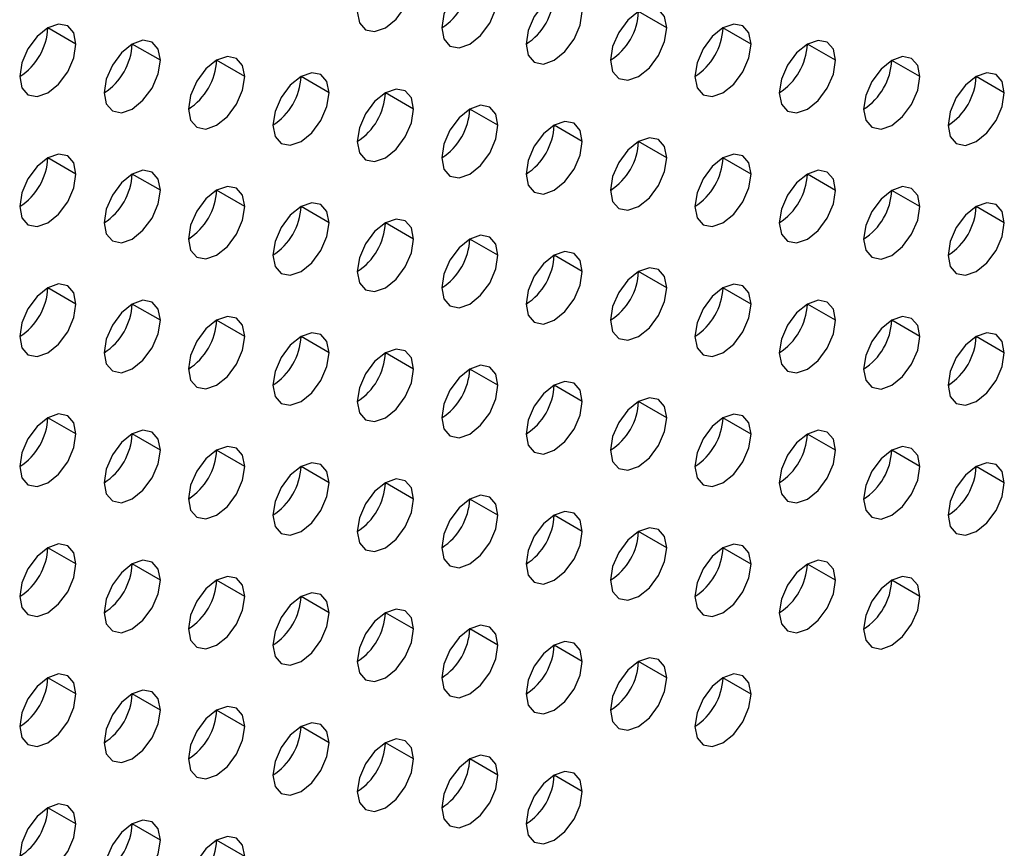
# Model space of a CAD drawing. Header units: millimetres. Extents: x 0 to 1118, y 0 to 864.
# Tile 231 of 256: x 962.92 to 965.39, y 650.5 to 652.58. Entities that reach past the tile are written whole.
import ezdxf

# ---------------------------------------------------------------- set-up
doc = ezdxf.new("R2010")
doc.units = ezdxf.units.MM

msp = doc.modelspace()

# ---------------------------------------------------------------- linework, layer by layer
at = {"color": 7, "linetype": 'Continuous', "lineweight": 25}
for p, q in [((964.5421, 652.5579), (964.4713, 652.5988)), ((963.0571, 652.5173), (962.9864, 652.5581)), ((964.7542, 652.5171), (964.6835, 652.5579)), ((963.2693, 652.4764), (963.1986, 652.5172)), ((964.9663, 652.4763), (964.8956, 652.5171)), ((963.4814, 652.4356), (963.4107, 652.4764)), ((965.1785, 652.4354), (965.1077, 652.4762)), ((963.6935, 652.3947), (963.6228, 652.4355)), ((965.3906, 652.3946), (965.3199, 652.4354)), ((963.9057, 652.3539), (963.835, 652.3947)), ((964.1178, 652.313), (964.0471, 652.3538)), ((964.3299, 652.2722), (964.2592, 652.313)), ((964.5421, 652.2313), (964.4713, 652.2722)), ((963.0571, 652.1906), (962.9864, 652.2315)), ((964.7542, 652.1905), (964.6835, 652.2313)), ((963.2693, 652.1498), (963.1986, 652.1906)), ((964.9663, 652.1496), (964.8956, 652.1905)), ((963.4814, 652.1089), (963.4107, 652.1498)), ((965.1785, 652.1088), (965.1077, 652.1496)), ((963.6935, 652.0681), (963.6228, 652.1089)), ((965.3906, 652.0679), (965.3199, 652.1088)), ((963.9057, 652.0273), (963.835, 652.0681)), ((964.1178, 651.9864), (964.0471, 652.0272)), ((964.3299, 651.9456), (964.2592, 651.9864)), ((964.5421, 651.9047), (964.4713, 651.9455)), ((963.0571, 651.864), (962.9864, 651.9048)), ((964.7542, 651.8639), (964.6835, 651.9047)), ((963.2693, 651.8232), (963.1986, 651.864)), ((964.9663, 651.823), (964.8956, 651.8638)), ((963.4814, 651.7823), (963.4107, 651.8232)), ((965.1785, 651.7822), (965.1077, 651.823)), ((963.6935, 651.7415), (963.6228, 651.7823)), ((965.3906, 651.7413), (965.3199, 651.7821)), ((963.9057, 651.7006), (963.835, 651.7415)), ((964.1178, 651.6598), (964.0471, 651.7006)), ((964.3299, 651.6189), (964.2592, 651.6598)), ((964.5421, 651.5781), (964.4713, 651.6189)), ((963.0571, 651.5374), (962.9864, 651.5782)), ((964.7542, 651.5373), (964.6835, 651.5781)), ((963.2693, 651.4966), (963.1986, 651.5374)), ((964.9663, 651.4964), (964.8956, 651.5372)), ((963.4814, 651.4557), (963.4107, 651.4965)), ((965.1785, 651.4556), (965.1077, 651.4964)), ((963.6935, 651.4149), (963.6228, 651.4557)), ((965.3906, 651.4147), (965.3199, 651.4555)), ((963.9057, 651.374), (963.835, 651.4148)), ((964.1178, 651.3332), (964.0471, 651.374)), ((964.3299, 651.2923), (964.2592, 651.3331)), ((964.5421, 651.2515), (964.4713, 651.2923)), ((963.0571, 651.2108), (962.9864, 651.2516)), ((964.7542, 651.2106), (964.6835, 651.2515)), ((963.2693, 651.1699), (963.1986, 651.2108)), ((964.9663, 651.1698), (964.8956, 651.2106)), ((963.4814, 651.1291), (963.4107, 651.1699)), ((965.1785, 651.1289), (965.1077, 651.1698)), ((963.6935, 651.0883), (963.6228, 651.1291)), ((963.9057, 651.0474), (963.835, 651.0882)), ((964.1178, 651.0066), (964.0471, 651.0474)), ((964.3299, 650.9657), (964.2592, 651.0065)), ((964.5421, 650.9249), (964.4713, 650.9657)), ((963.0571, 650.8842), (962.9864, 650.925)), ((964.7542, 650.884), (964.6835, 650.9248)), ((963.2693, 650.8433), (963.1986, 650.8842)), ((963.4814, 650.8025), (963.4107, 650.8433)), ((963.6935, 650.7616), (963.6228, 650.8025)), ((963.9057, 650.7208), (963.835, 650.7616)), ((964.1178, 650.6799), (964.0471, 650.7208)), ((964.3299, 650.6391), (964.2592, 650.6799)), ((963.0571, 650.5576), (962.9864, 650.5984)), ((963.2693, 650.5167), (963.1986, 650.5575)), ((963.4814, 650.4759), (963.4107, 650.5167))]:
    msp.add_line(p, q, dxfattribs=at)
at = {"color": 7, "linetype": 'Continuous', "lineweight": 25, "flags": 128}
for points in [[(963.7642, 652.5988), (963.7696, 652.5707), (963.785, 652.5531), (963.8079, 652.5486), (963.835, 652.558), (963.862, 652.5799), (963.885, 652.6108), (963.9003, 652.6461), (963.9057, 652.6805)], [(964.1178, 652.6396), (964.1124, 652.6678), (964.0971, 652.6854), (964.0741, 652.6899), (964.0471, 652.6805), (964.02, 652.6586), (963.9971, 652.6277), (963.9818, 652.5924), (963.9764, 652.558)], [(964.3299, 652.5988), (964.3245, 652.6269), (964.3092, 652.6446), (964.2863, 652.649), (964.2592, 652.6396), (964.2322, 652.6178), (964.2092, 652.5868), (964.1939, 652.5515), (964.1885, 652.5172)], [(963.9764, 652.558), (963.9818, 652.5299), (963.9971, 652.5122), (964.02, 652.5078), (964.0471, 652.5172), (964.0741, 652.539), (964.0971, 652.5699), (964.1124, 652.6053), (964.1178, 652.6396)], [(964.5421, 652.5579), (964.5367, 652.5861), (964.5213, 652.6037), (964.4984, 652.6082), (964.4713, 652.5988), (964.4443, 652.5769), (964.4213, 652.546), (964.406, 652.5107), (964.4006, 652.4763)], [(964.1885, 652.5172), (964.1939, 652.489), (964.2092, 652.4714), (964.2322, 652.4669), (964.2592, 652.4763), (964.2863, 652.4982), (964.3092, 652.5291), (964.3245, 652.5644), (964.3299, 652.5988)], [(963.0571, 652.5173), (963.0518, 652.5454), (963.0364, 652.563), (963.0135, 652.5675), (962.9864, 652.5581), (962.9594, 652.5363), (962.9364, 652.5053), (962.9211, 652.47), (962.9157, 652.4356)], [(964.4006, 652.4763), (964.406, 652.4482), (964.4213, 652.4305), (964.4443, 652.4261), (964.4713, 652.4355), (964.4984, 652.4573), (964.5213, 652.4883), (964.5367, 652.5236), (964.5421, 652.5579)], [(964.7542, 652.5171), (964.7488, 652.5452), (964.7335, 652.5629), (964.7105, 652.5673), (964.6835, 652.5579), (964.6564, 652.5361), (964.6335, 652.5052), (964.6182, 652.4698), (964.6128, 652.4355)], [(963.2693, 652.4764), (963.2639, 652.5046), (963.2486, 652.5222), (963.2256, 652.5267), (963.1986, 652.5172), (963.1715, 652.4954), (963.1486, 652.4645), (963.1332, 652.4291), (963.1278, 652.3948)], [(964.9663, 652.4763), (964.9609, 652.5044), (964.9456, 652.522), (964.9227, 652.5265), (964.8956, 652.5171), (964.8686, 652.4953), (964.8456, 652.4643), (964.8303, 652.429), (964.8249, 652.3946)], [(962.9157, 652.4356), (962.9211, 652.4075), (962.9364, 652.3898), (962.9594, 652.3854), (962.9864, 652.3948), (963.0135, 652.4166), (963.0364, 652.4476), (963.0518, 652.4829), (963.0571, 652.5173)], [(964.6128, 652.4355), (964.6182, 652.4073), (964.6335, 652.3897), (964.6564, 652.3852), (964.6835, 652.3946), (964.7105, 652.4165), (964.7335, 652.4474), (964.7488, 652.4827), (964.7542, 652.5171)], [(963.1278, 652.3948), (963.1332, 652.3666), (963.1486, 652.349), (963.1715, 652.3445), (963.1986, 652.3539), (963.2256, 652.3758), (963.2486, 652.4067), (963.2639, 652.4421), (963.2693, 652.4764)], [(963.4814, 652.4356), (963.476, 652.4637), (963.4607, 652.4813), (963.4377, 652.4858), (963.4107, 652.4764), (963.3836, 652.4546), (963.3607, 652.4236), (963.3454, 652.3883), (963.34, 652.3539)], [(964.8249, 652.3946), (964.8303, 652.3665), (964.8456, 652.3488), (964.8686, 652.3444), (964.8956, 652.3538), (964.9227, 652.3756), (964.9456, 652.4066), (964.9609, 652.4419), (964.9663, 652.4763)], [(965.1785, 652.4354), (965.1731, 652.4635), (965.1577, 652.4812), (965.1348, 652.4856), (965.1077, 652.4762), (965.0807, 652.4544), (965.0577, 652.4235), (965.0424, 652.3881), (965.037, 652.3538)], [(963.34, 652.3539), (963.3454, 652.3258), (963.3607, 652.3081), (963.3836, 652.3037), (963.4107, 652.3131), (963.4377, 652.3349), (963.4607, 652.3659), (963.476, 652.4012), (963.4814, 652.4356)], [(963.6935, 652.3947), (963.6881, 652.4229), (963.6728, 652.4405), (963.6499, 652.445), (963.6228, 652.4356), (963.5958, 652.4137), (963.5728, 652.3828), (963.5575, 652.3474), (963.5521, 652.3131)], [(965.037, 652.3538), (965.0424, 652.3256), (965.0577, 652.308), (965.0807, 652.3035), (965.1077, 652.3129), (965.1348, 652.3348), (965.1577, 652.3657), (965.1731, 652.4011), (965.1785, 652.4354)], [(965.3906, 652.3946), (965.3852, 652.4227), (965.3699, 652.4403), (965.3469, 652.4448), (965.3199, 652.4354), (965.2928, 652.4136), (965.2699, 652.3826), (965.2545, 652.3473), (965.2492, 652.3129)], [(963.9057, 652.3539), (963.9003, 652.382), (963.885, 652.3997), (963.862, 652.4041), (963.835, 652.3947), (963.8079, 652.3729), (963.785, 652.3419), (963.7696, 652.3066), (963.7642, 652.2722)], [(963.5521, 652.3131), (963.5575, 652.2849), (963.5728, 652.2673), (963.5958, 652.2628), (963.6228, 652.2722), (963.6499, 652.2941), (963.6728, 652.325), (963.6881, 652.3604), (963.6935, 652.3947)], [(965.2492, 652.3129), (965.2545, 652.2848), (965.2699, 652.2671), (965.2928, 652.2627), (965.3199, 652.2721), (965.3469, 652.2939), (965.3699, 652.3249), (965.3852, 652.3602), (965.3906, 652.3946)], [(963.7642, 652.2722), (963.7696, 652.2441), (963.785, 652.2264), (963.8079, 652.222), (963.835, 652.2314), (963.862, 652.2532), (963.885, 652.2842), (963.9003, 652.3195), (963.9057, 652.3539)], [(964.1178, 652.313), (964.1124, 652.3412), (964.0971, 652.3588), (964.0741, 652.3633), (964.0471, 652.3539), (964.02, 652.332), (963.9971, 652.3011), (963.9818, 652.2657), (963.9764, 652.2314)], [(963.9764, 652.2314), (963.9818, 652.2032), (963.9971, 652.1856), (964.02, 652.1811), (964.0471, 652.1906), (964.0741, 652.2124), (964.0971, 652.2433), (964.1124, 652.2787), (964.1178, 652.313)], [(964.3299, 652.2722), (964.3245, 652.3003), (964.3092, 652.318), (964.2863, 652.3224), (964.2592, 652.313), (964.2322, 652.2912), (964.2092, 652.2602), (964.1939, 652.2249), (964.1885, 652.1905)], [(964.5421, 652.2313), (964.5367, 652.2595), (964.5213, 652.2771), (964.4984, 652.2816), (964.4713, 652.2722), (964.4443, 652.2503), (964.4213, 652.2194), (964.406, 652.184), (964.4006, 652.1497)], [(964.1885, 652.1905), (964.1939, 652.1624), (964.2092, 652.1448), (964.2322, 652.1403), (964.2592, 652.1497), (964.2863, 652.1715), (964.3092, 652.2025), (964.3245, 652.2378), (964.3299, 652.2722)], [(963.0571, 652.1906), (963.0518, 652.2188), (963.0364, 652.2364), (963.0135, 652.2409), (962.9864, 652.2315), (962.9594, 652.2096), (962.9364, 652.1787), (962.9211, 652.1434), (962.9157, 652.109)], [(964.4006, 652.1497), (964.406, 652.1216), (964.4213, 652.1039), (964.4443, 652.0995), (964.4713, 652.1089), (964.4984, 652.1307), (964.5213, 652.1616), (964.5367, 652.197), (964.5421, 652.2313)], [(964.7542, 652.1905), (964.7488, 652.2186), (964.7335, 652.2363), (964.7105, 652.2407), (964.6835, 652.2313), (964.6564, 652.2095), (964.6335, 652.1785), (964.6182, 652.1432), (964.6128, 652.1088)], [(962.9157, 652.109), (962.9211, 652.0809), (962.9364, 652.0632), (962.9594, 652.0588), (962.9864, 652.0682), (963.0135, 652.09), (963.0364, 652.1209), (963.0518, 652.1563), (963.0571, 652.1906)], [(963.2693, 652.1498), (963.2639, 652.1779), (963.2486, 652.1956), (963.2256, 652.2), (963.1986, 652.1906), (963.1715, 652.1688), (963.1486, 652.1379), (963.1332, 652.1025), (963.1278, 652.0682)], [(964.6128, 652.1088), (964.6182, 652.0807), (964.6335, 652.0631), (964.6564, 652.0586), (964.6835, 652.068), (964.7105, 652.0898), (964.7335, 652.1208), (964.7488, 652.1561), (964.7542, 652.1905)], [(964.9663, 652.1496), (964.9609, 652.1778), (964.9456, 652.1954), (964.9227, 652.1999), (964.8956, 652.1905), (964.8686, 652.1686), (964.8456, 652.1377), (964.8303, 652.1024), (964.8249, 652.068)], [(963.4814, 652.1089), (963.476, 652.1371), (963.4607, 652.1547), (963.4377, 652.1592), (963.4107, 652.1498), (963.3836, 652.1279), (963.3607, 652.097), (963.3454, 652.0617), (963.34, 652.0273)], [(965.1785, 652.1088), (965.1731, 652.1369), (965.1577, 652.1546), (965.1348, 652.159), (965.1077, 652.1496), (965.0807, 652.1278), (965.0577, 652.0968), (965.0424, 652.0615), (965.037, 652.0271)], [(963.1278, 652.0682), (963.1332, 652.04), (963.1486, 652.0224), (963.1715, 652.0179), (963.1986, 652.0273), (963.2256, 652.0492), (963.2486, 652.0801), (963.2639, 652.1154), (963.2693, 652.1498)], [(964.8249, 652.068), (964.8303, 652.0399), (964.8456, 652.0222), (964.8686, 652.0178), (964.8956, 652.0272), (964.9227, 652.049), (964.9456, 652.0799), (964.9609, 652.1153), (964.9663, 652.1496)], [(963.34, 652.0273), (963.3454, 651.9992), (963.3607, 651.9815), (963.3836, 651.9771), (963.4107, 651.9865), (963.4377, 652.0083), (963.4607, 652.0393), (963.476, 652.0746), (963.4814, 652.1089)], [(963.6935, 652.0681), (963.6881, 652.0962), (963.6728, 652.1139), (963.6499, 652.1183), (963.6228, 652.1089), (963.5958, 652.0871), (963.5728, 652.0562), (963.5575, 652.0208), (963.5521, 651.9865)], [(965.037, 652.0271), (965.0424, 651.999), (965.0577, 651.9814), (965.0807, 651.9769), (965.1077, 651.9863), (965.1348, 652.0082), (965.1577, 652.0391), (965.1731, 652.0744), (965.1785, 652.1088)], [(965.3906, 652.0679), (965.3852, 652.0961), (965.3699, 652.1137), (965.3469, 652.1182), (965.3199, 652.1088), (965.2928, 652.0869), (965.2699, 652.056), (965.2545, 652.0207), (965.2492, 651.9863)], [(963.5521, 651.9865), (963.5575, 651.9583), (963.5728, 651.9407), (963.5958, 651.9362), (963.6228, 651.9456), (963.6499, 651.9675), (963.6728, 651.9984), (963.6881, 652.0337), (963.6935, 652.0681)], [(963.9057, 652.0273), (963.9003, 652.0554), (963.885, 652.073), (963.862, 652.0775), (963.835, 652.0681), (963.8079, 652.0463), (963.785, 652.0153), (963.7696, 651.98), (963.7642, 651.9456)], [(965.2492, 651.9863), (965.2545, 651.9582), (965.2699, 651.9405), (965.2928, 651.9361), (965.3199, 651.9455), (965.3469, 651.9673), (965.3699, 651.9982), (965.3852, 652.0336), (965.3906, 652.0679)], [(964.1178, 651.9864), (964.1124, 652.0145), (964.0971, 652.0322), (964.0741, 652.0366), (964.0471, 652.0272), (964.02, 652.0054), (963.9971, 651.9745), (963.9818, 651.9391), (963.9764, 651.9048)], [(963.7642, 651.9456), (963.7696, 651.9175), (963.785, 651.8998), (963.8079, 651.8954), (963.835, 651.9048), (963.862, 651.9266), (963.885, 651.9576), (963.9003, 651.9929), (963.9057, 652.0273)], [(963.9764, 651.9048), (963.9818, 651.8766), (963.9971, 651.859), (964.02, 651.8545), (964.0471, 651.8639), (964.0741, 651.8858), (964.0971, 651.9167), (964.1124, 651.9521), (964.1178, 651.9864)], [(964.3299, 651.9456), (964.3245, 651.9737), (964.3092, 651.9913), (964.2863, 651.9958), (964.2592, 651.9864), (964.2322, 651.9646), (964.2092, 651.9336), (964.1939, 651.8983), (964.1885, 651.8639)], [(964.1885, 651.8639), (964.1939, 651.8358), (964.2092, 651.8181), (964.2322, 651.8137), (964.2592, 651.8231), (964.2863, 651.8449), (964.3092, 651.8759), (964.3245, 651.9112), (964.3299, 651.9456)], [(964.5421, 651.9047), (964.5367, 651.9329), (964.5213, 651.9505), (964.4984, 651.955), (964.4713, 651.9455), (964.4443, 651.9237), (964.4213, 651.8928), (964.406, 651.8574), (964.4006, 651.8231)], [(963.0571, 651.864), (963.0518, 651.8922), (963.0364, 651.9098), (963.0135, 651.9143), (962.9864, 651.9049), (962.9594, 651.883), (962.9364, 651.8521), (962.9211, 651.8167), (962.9157, 651.7824)], [(964.7542, 651.8639), (964.7488, 651.892), (964.7335, 651.9097), (964.7105, 651.9141), (964.6835, 651.9047), (964.6564, 651.8829), (964.6335, 651.8519), (964.6182, 651.8166), (964.6128, 651.7822)], [(964.4006, 651.8231), (964.406, 651.7949), (964.4213, 651.7773), (964.4443, 651.7728), (964.4713, 651.7822), (964.4984, 651.8041), (964.5213, 651.835), (964.5367, 651.8704), (964.5421, 651.9047)], [(962.9157, 651.7824), (962.9211, 651.7542), (962.9364, 651.7366), (962.9594, 651.7321), (962.9864, 651.7416), (963.0135, 651.7634), (963.0364, 651.7943), (963.0518, 651.8297), (963.0571, 651.864)], [(963.2693, 651.8232), (963.2639, 651.8513), (963.2486, 651.869), (963.2256, 651.8734), (963.1986, 651.864), (963.1715, 651.8422), (963.1486, 651.8112), (963.1332, 651.7759), (963.1278, 651.7415)], [(964.6128, 651.7822), (964.6182, 651.7541), (964.6335, 651.7364), (964.6564, 651.732), (964.6835, 651.7414), (964.7105, 651.7632), (964.7335, 651.7942), (964.7488, 651.8295), (964.7542, 651.8639)], [(964.9663, 651.823), (964.9609, 651.8512), (964.9456, 651.8688), (964.9227, 651.8733), (964.8956, 651.8639), (964.8686, 651.842), (964.8456, 651.8111), (964.8303, 651.7757), (964.8249, 651.7414)], [(963.4814, 651.7823), (963.476, 651.8105), (963.4607, 651.8281), (963.4377, 651.8326), (963.4107, 651.8232), (963.3836, 651.8013), (963.3607, 651.7704), (963.3454, 651.735), (963.34, 651.7007)], [(965.1785, 651.7822), (965.1731, 651.8103), (965.1577, 651.828), (965.1348, 651.8324), (965.1077, 651.823), (965.0807, 651.8012), (965.0577, 651.7702), (965.0424, 651.7349), (965.037, 651.7005)], [(963.1278, 651.7415), (963.1332, 651.7134), (963.1486, 651.6958), (963.1715, 651.6913), (963.1986, 651.7007), (963.2256, 651.7225), (963.2486, 651.7535), (963.2639, 651.7888), (963.2693, 651.8232)], [(964.8249, 651.7414), (964.8303, 651.7132), (964.8456, 651.6956), (964.8686, 651.6911), (964.8956, 651.7005), (964.9227, 651.7224), (964.9456, 651.7533), (964.9609, 651.7887), (964.9663, 651.823)], [(963.6935, 651.7415), (963.6881, 651.7696), (963.6728, 651.7873), (963.6499, 651.7917), (963.6228, 651.7823), (963.5958, 651.7605), (963.5728, 651.7295), (963.5575, 651.6942), (963.5521, 651.6598)], [(965.3906, 651.7413), (965.3852, 651.7695), (965.3699, 651.7871), (965.3469, 651.7916), (965.3199, 651.7822), (965.2928, 651.7603), (965.2699, 651.7294), (965.2545, 651.694), (965.2492, 651.6597)], [(963.34, 651.7007), (963.3454, 651.6726), (963.3607, 651.6549), (963.3836, 651.6505), (963.4107, 651.6599), (963.4377, 651.6817), (963.4607, 651.7126), (963.476, 651.748), (963.4814, 651.7823)], [(965.037, 651.7005), (965.0424, 651.6724), (965.0577, 651.6548), (965.0807, 651.6503), (965.1077, 651.6597), (965.1348, 651.6815), (965.1577, 651.7125), (965.1731, 651.7478), (965.1785, 651.7822)], [(963.5521, 651.6598), (963.5575, 651.6317), (963.5728, 651.6141), (963.5958, 651.6096), (963.6228, 651.619), (963.6499, 651.6408), (963.6728, 651.6718), (963.6881, 651.7071), (963.6935, 651.7415)], [(963.9057, 651.7006), (963.9003, 651.7288), (963.885, 651.7464), (963.862, 651.7509), (963.835, 651.7415), (963.8079, 651.7196), (963.785, 651.6887), (963.7696, 651.6534), (963.7642, 651.619)], [(965.2492, 651.6597), (965.2545, 651.6315), (965.2699, 651.6139), (965.2928, 651.6094), (965.3199, 651.6189), (965.3469, 651.6407), (965.3699, 651.6716), (965.3852, 651.707), (965.3906, 651.7413)], [(964.1178, 651.6598), (964.1124, 651.6879), (964.0971, 651.7056), (964.0741, 651.71), (964.0471, 651.7006), (964.02, 651.6788), (963.9971, 651.6478), (963.9818, 651.6125), (963.9764, 651.5782)], [(963.7642, 651.619), (963.7696, 651.5909), (963.785, 651.5732), (963.8079, 651.5688), (963.835, 651.5782), (963.862, 651.6), (963.885, 651.6309), (963.9003, 651.6663), (963.9057, 651.7006)], [(963.9764, 651.5782), (963.9818, 651.55), (963.9971, 651.5324), (964.02, 651.5279), (964.0471, 651.5373), (964.0741, 651.5592), (964.0971, 651.5901), (964.1124, 651.6254), (964.1178, 651.6598)], [(964.3299, 651.6189), (964.3245, 651.6471), (964.3092, 651.6647), (964.2863, 651.6692), (964.2592, 651.6598), (964.2322, 651.6379), (964.2092, 651.607), (964.1939, 651.5717), (964.1885, 651.5373)], [(964.1885, 651.5373), (964.1939, 651.5092), (964.2092, 651.4915), (964.2322, 651.4871), (964.2592, 651.4965), (964.2863, 651.5183), (964.3092, 651.5493), (964.3245, 651.5846), (964.3299, 651.6189)], [(964.5421, 651.5781), (964.5367, 651.6062), (964.5213, 651.6239), (964.4984, 651.6283), (964.4713, 651.6189), (964.4443, 651.5971), (964.4213, 651.5662), (964.406, 651.5308), (964.4006, 651.4965)], [(963.0571, 651.5374), (963.0518, 651.5656), (963.0364, 651.5832), (963.0135, 651.5877), (962.9864, 651.5782), (962.9594, 651.5564), (962.9364, 651.5255), (962.9211, 651.4901), (962.9157, 651.4558)], [(964.7542, 651.5373), (964.7488, 651.5654), (964.7335, 651.583), (964.7105, 651.5875), (964.6835, 651.5781), (964.6564, 651.5562), (964.6335, 651.5253), (964.6182, 651.49), (964.6128, 651.4556)], [(964.4006, 651.4965), (964.406, 651.4683), (964.4213, 651.4507), (964.4443, 651.4462), (964.4713, 651.4556), (964.4984, 651.4775), (964.5213, 651.5084), (964.5367, 651.5437), (964.5421, 651.5781)], [(962.9157, 651.4558), (962.9211, 651.4276), (962.9364, 651.41), (962.9594, 651.4055), (962.9864, 651.4149), (963.0135, 651.4368), (963.0364, 651.4677), (963.0518, 651.5031), (963.0571, 651.5374)], [(963.2693, 651.4966), (963.2639, 651.5247), (963.2486, 651.5423), (963.2256, 651.5468), (963.1986, 651.5374), (963.1715, 651.5156), (963.1486, 651.4846), (963.1332, 651.4493), (963.1278, 651.4149)], [(964.6128, 651.4556), (964.6182, 651.4275), (964.6335, 651.4098), (964.6564, 651.4054), (964.6835, 651.4148), (964.7105, 651.4366), (964.7335, 651.4676), (964.7488, 651.5029), (964.7542, 651.5373)], [(964.9663, 651.4964), (964.9609, 651.5245), (964.9456, 651.5422), (964.9227, 651.5466), (964.8956, 651.5372), (964.8686, 651.5154), (964.8456, 651.4845), (964.8303, 651.4491), (964.8249, 651.4148)], [(963.1278, 651.4149), (963.1332, 651.3868), (963.1486, 651.3691), (963.1715, 651.3647), (963.1986, 651.3741), (963.2256, 651.3959), (963.2486, 651.4269), (963.2639, 651.4622), (963.2693, 651.4966)], [(963.4814, 651.4557), (963.476, 651.4839), (963.4607, 651.5015), (963.4377, 651.506), (963.4107, 651.4966), (963.3836, 651.4747), (963.3607, 651.4438), (963.3454, 651.4084), (963.34, 651.3741)], [(964.8249, 651.4148), (964.8303, 651.3866), (964.8456, 651.369), (964.8686, 651.3645), (964.8956, 651.3739), (964.9227, 651.3958), (964.9456, 651.4267), (964.9609, 651.4621), (964.9663, 651.4964)], [(965.1785, 651.4556), (965.1731, 651.4837), (965.1577, 651.5013), (965.1348, 651.5058), (965.1077, 651.4964), (965.0807, 651.4746), (965.0577, 651.4436), (965.0424, 651.4083), (965.037, 651.3739)], [(963.6935, 651.4149), (963.6881, 651.443), (963.6728, 651.4607), (963.6499, 651.4651), (963.6228, 651.4557), (963.5958, 651.4339), (963.5728, 651.4029), (963.5575, 651.3676), (963.5521, 651.3332)], [(965.3906, 651.4147), (965.3852, 651.4429), (965.3699, 651.4605), (965.3469, 651.465), (965.3199, 651.4555), (965.2928, 651.4337), (965.2699, 651.4028), (965.2545, 651.3674), (965.2492, 651.3331)], [(963.34, 651.3741), (963.3454, 651.3459), (963.3607, 651.3283), (963.3836, 651.3238), (963.4107, 651.3332), (963.4377, 651.3551), (963.4607, 651.386), (963.476, 651.4214), (963.4814, 651.4557)], [(965.037, 651.3739), (965.0424, 651.3458), (965.0577, 651.3281), (965.0807, 651.3237), (965.1077, 651.3331), (965.1348, 651.3549), (965.1577, 651.3859), (965.1731, 651.4212), (965.1785, 651.4556)], [(963.5521, 651.3332), (963.5575, 651.3051), (963.5728, 651.2874), (963.5958, 651.283), (963.6228, 651.2924), (963.6499, 651.3142), (963.6728, 651.3452), (963.6881, 651.3805), (963.6935, 651.4149)], [(963.9057, 651.374), (963.9003, 651.4022), (963.885, 651.4198), (963.862, 651.4243), (963.835, 651.4149), (963.8079, 651.393), (963.785, 651.3621), (963.7696, 651.3267), (963.7642, 651.2924)], [(965.2492, 651.3331), (965.2545, 651.3049), (965.2699, 651.2873), (965.2928, 651.2828), (965.3199, 651.2922), (965.3469, 651.3141), (965.3699, 651.345), (965.3852, 651.3804), (965.3906, 651.4147)], [(963.7642, 651.2924), (963.7696, 651.2642), (963.785, 651.2466), (963.8079, 651.2421), (963.835, 651.2515), (963.862, 651.2734), (963.885, 651.3043), (963.9003, 651.3397), (963.9057, 651.374)], [(964.1178, 651.3332), (964.1124, 651.3613), (964.0971, 651.379), (964.0741, 651.3834), (964.0471, 651.374), (964.02, 651.3522), (963.9971, 651.3212), (963.9818, 651.2859), (963.9764, 651.2515)], [(964.3299, 651.2923), (964.3245, 651.3205), (964.3092, 651.3381), (964.2863, 651.3426), (964.2592, 651.3332), (964.2322, 651.3113), (964.2092, 651.2804), (964.1939, 651.245), (964.1885, 651.2107)], [(963.9764, 651.2515), (963.9818, 651.2234), (963.9971, 651.2058), (964.02, 651.2013), (964.0471, 651.2107), (964.0741, 651.2325), (964.0971, 651.2635), (964.1124, 651.2988), (964.1178, 651.3332)], [(964.1885, 651.2107), (964.1939, 651.1825), (964.2092, 651.1649), (964.2322, 651.1604), (964.2592, 651.1699), (964.2863, 651.1917), (964.3092, 651.2226), (964.3245, 651.258), (964.3299, 651.2923)], [(964.5421, 651.2515), (964.5367, 651.2796), (964.5213, 651.2973), (964.4984, 651.3017), (964.4713, 651.2923), (964.4443, 651.2705), (964.4213, 651.2395), (964.406, 651.2042), (964.4006, 651.1698)], [(963.0571, 651.2108), (963.0518, 651.2389), (963.0364, 651.2566), (963.0135, 651.261), (962.9864, 651.2516), (962.9594, 651.2298), (962.9364, 651.1988), (962.9211, 651.1635), (962.9157, 651.1292)], [(964.4006, 651.1698), (964.406, 651.1417), (964.4213, 651.1241), (964.4443, 651.1196), (964.4713, 651.129), (964.4984, 651.1508), (964.5213, 651.1818), (964.5367, 651.2171), (964.5421, 651.2515)], [(964.7542, 651.2106), (964.7488, 651.2388), (964.7335, 651.2564), (964.7105, 651.2609), (964.6835, 651.2515), (964.6564, 651.2296), (964.6335, 651.1987), (964.6182, 651.1633), (964.6128, 651.129)], [(963.2693, 651.1699), (963.2639, 651.1981), (963.2486, 651.2157), (963.2256, 651.2202), (963.1986, 651.2108), (963.1715, 651.1889), (963.1486, 651.158), (963.1332, 651.1227), (963.1278, 651.0883)], [(964.9663, 651.1698), (964.9609, 651.1979), (964.9456, 651.2156), (964.9227, 651.22), (964.8956, 651.2106), (964.8686, 651.1888), (964.8456, 651.1578), (964.8303, 651.1225), (964.8249, 651.0881)], [(962.9157, 651.1292), (962.9211, 651.101), (962.9364, 651.0834), (962.9594, 651.0789), (962.9864, 651.0883), (963.0135, 651.1102), (963.0364, 651.1411), (963.0518, 651.1764), (963.0571, 651.2108)], [(964.6128, 651.129), (964.6182, 651.1009), (964.6335, 651.0832), (964.6564, 651.0788), (964.6835, 651.0882), (964.7105, 651.11), (964.7335, 651.1409), (964.7488, 651.1763), (964.7542, 651.2106)], [(963.1278, 651.0883), (963.1332, 651.0602), (963.1486, 651.0425), (963.1715, 651.0381), (963.1986, 651.0475), (963.2256, 651.0693), (963.2486, 651.1003), (963.2639, 651.1356), (963.2693, 651.1699)], [(963.4814, 651.1291), (963.476, 651.1572), (963.4607, 651.1749), (963.4377, 651.1793), (963.4107, 651.1699), (963.3836, 651.1481), (963.3607, 651.1172), (963.3454, 651.0818), (963.34, 651.0475)], [(964.8249, 651.0881), (964.8303, 651.06), (964.8456, 651.0424), (964.8686, 651.0379), (964.8956, 651.0473), (964.9227, 651.0692), (964.9456, 651.1001), (964.9609, 651.1354), (964.9663, 651.1698)], [(965.1785, 651.1289), (965.1731, 651.1571), (965.1577, 651.1747), (965.1348, 651.1792), (965.1077, 651.1698), (965.0807, 651.1479), (965.0577, 651.117), (965.0424, 651.0817), (965.037, 651.0473)], [(963.34, 651.0475), (963.3454, 651.0193), (963.3607, 651.0017), (963.3836, 650.9972), (963.4107, 651.0066), (963.4377, 651.0285), (963.4607, 651.0594), (963.476, 651.0947), (963.4814, 651.1291)], [(963.6935, 651.0883), (963.6881, 651.1164), (963.6728, 651.134), (963.6499, 651.1385), (963.6228, 651.1291), (963.5958, 651.1073), (963.5728, 651.0763), (963.5575, 651.041), (963.5521, 651.0066)], [(965.037, 651.0473), (965.0424, 651.0192), (965.0577, 651.0015), (965.0807, 650.9971), (965.1077, 651.0065), (965.1348, 651.0283), (965.1577, 651.0592), (965.1731, 651.0946), (965.1785, 651.1289)], [(963.9057, 651.0474), (963.9003, 651.0755), (963.885, 651.0932), (963.862, 651.0976), (963.835, 651.0882), (963.8079, 651.0664), (963.785, 651.0355), (963.7696, 651.0001), (963.7642, 650.9658)], [(963.5521, 651.0066), (963.5575, 650.9785), (963.5728, 650.9608), (963.5958, 650.9564), (963.6228, 650.9658), (963.6499, 650.9876), (963.6728, 651.0186), (963.6881, 651.0539), (963.6935, 651.0883)], [(963.7642, 650.9658), (963.7696, 650.9376), (963.785, 650.92), (963.8079, 650.9155), (963.835, 650.9249), (963.862, 650.9468), (963.885, 650.9777), (963.9003, 651.0131), (963.9057, 651.0474)], [(964.1178, 651.0066), (964.1124, 651.0347), (964.0971, 651.0523), (964.0741, 651.0568), (964.0471, 651.0474), (964.02, 651.0256), (963.9971, 650.9946), (963.9818, 650.9593), (963.9764, 650.9249)], [(964.3299, 650.9657), (964.3245, 650.9939), (964.3092, 651.0115), (964.2863, 651.016), (964.2592, 651.0065), (964.2322, 650.9847), (964.2092, 650.9538), (964.1939, 650.9184), (964.1885, 650.8841)], [(963.9764, 650.9249), (963.9818, 650.8968), (963.9971, 650.8791), (964.02, 650.8747), (964.0471, 650.8841), (964.0741, 650.9059), (964.0971, 650.9369), (964.1124, 650.9722), (964.1178, 651.0066)], [(964.5421, 650.9249), (964.5367, 650.953), (964.5213, 650.9706), (964.4984, 650.9751), (964.4713, 650.9657), (964.4443, 650.9439), (964.4213, 650.9129), (964.406, 650.8776), (964.4006, 650.8432)], [(964.1885, 650.8841), (964.1939, 650.8559), (964.2092, 650.8383), (964.2322, 650.8338), (964.2592, 650.8432), (964.2863, 650.8651), (964.3092, 650.896), (964.3245, 650.9314), (964.3299, 650.9657)], [(963.0571, 650.8842), (963.0518, 650.9123), (963.0364, 650.93), (963.0135, 650.9344), (962.9864, 650.925), (962.9594, 650.9032), (962.9364, 650.8722), (962.9211, 650.8369), (962.9157, 650.8025)], [(964.4006, 650.8432), (964.406, 650.8151), (964.4213, 650.7974), (964.4443, 650.793), (964.4713, 650.8024), (964.4984, 650.8242), (964.5213, 650.8552), (964.5367, 650.8905), (964.5421, 650.9249)], [(964.7542, 650.884), (964.7488, 650.9122), (964.7335, 650.9298), (964.7105, 650.9343), (964.6835, 650.9249), (964.6564, 650.903), (964.6335, 650.8721), (964.6182, 650.8367), (964.6128, 650.8024)], [(963.2693, 650.8433), (963.2639, 650.8715), (963.2486, 650.8891), (963.2256, 650.8936), (963.1986, 650.8842), (963.1715, 650.8623), (963.1486, 650.8314), (963.1332, 650.796), (963.1278, 650.7617)], [(962.9157, 650.8025), (962.9211, 650.7744), (962.9364, 650.7568), (962.9594, 650.7523), (962.9864, 650.7617), (963.0135, 650.7835), (963.0364, 650.8145), (963.0518, 650.8498), (963.0571, 650.8842)], [(964.6128, 650.8024), (964.6182, 650.7742), (964.6335, 650.7566), (964.6564, 650.7521), (964.6835, 650.7615), (964.7105, 650.7834), (964.7335, 650.8143), (964.7488, 650.8497), (964.7542, 650.884)], [(963.1278, 650.7617), (963.1332, 650.7336), (963.1486, 650.7159), (963.1715, 650.7115), (963.1986, 650.7209), (963.2256, 650.7427), (963.2486, 650.7736), (963.2639, 650.809), (963.2693, 650.8433)], [(963.4814, 650.8025), (963.476, 650.8306), (963.4607, 650.8483), (963.4377, 650.8527), (963.4107, 650.8433), (963.3836, 650.8215), (963.3607, 650.7905), (963.3454, 650.7552), (963.34, 650.7208)], [(963.34, 650.7208), (963.3454, 650.6927), (963.3607, 650.6751), (963.3836, 650.6706), (963.4107, 650.68), (963.4377, 650.7018), (963.4607, 650.7328), (963.476, 650.7681), (963.4814, 650.8025)], [(963.6935, 650.7616), (963.6881, 650.7898), (963.6728, 650.8074), (963.6499, 650.8119), (963.6228, 650.8025), (963.5958, 650.7806), (963.5728, 650.7497), (963.5575, 650.7144), (963.5521, 650.68)], [(963.9057, 650.7208), (963.9003, 650.7489), (963.885, 650.7666), (963.862, 650.771), (963.835, 650.7616), (963.8079, 650.7398), (963.785, 650.7088), (963.7696, 650.6735), (963.7642, 650.6391)], [(963.5521, 650.68), (963.5575, 650.6519), (963.5728, 650.6342), (963.5958, 650.6298), (963.6228, 650.6392), (963.6499, 650.661), (963.6728, 650.6919), (963.6881, 650.7273), (963.6935, 650.7616)], [(963.7642, 650.6391), (963.7696, 650.611), (963.785, 650.5934), (963.8079, 650.5889), (963.835, 650.5983), (963.862, 650.6202), (963.885, 650.6511), (963.9003, 650.6864), (963.9057, 650.7208)], [(964.1178, 650.6799), (964.1124, 650.7081), (964.0971, 650.7257), (964.0741, 650.7302), (964.0471, 650.7208), (964.02, 650.6989), (963.9971, 650.668), (963.9818, 650.6327), (963.9764, 650.5983)], [(963.9764, 650.5983), (963.9818, 650.5702), (963.9971, 650.5525), (964.02, 650.5481), (964.0471, 650.5575), (964.0741, 650.5793), (964.0971, 650.6102), (964.1124, 650.6456), (964.1178, 650.6799)], [(964.3299, 650.6391), (964.3245, 650.6672), (964.3092, 650.6849), (964.2863, 650.6893), (964.2592, 650.6799), (964.2322, 650.6581), (964.2092, 650.6272), (964.1939, 650.5918), (964.1885, 650.5575)], [(964.1885, 650.5575), (964.1939, 650.5293), (964.2092, 650.5117), (964.2322, 650.5072), (964.2592, 650.5166), (964.2863, 650.5385), (964.3092, 650.5694), (964.3245, 650.6047), (964.3299, 650.6391)], [(963.0571, 650.5576), (963.0518, 650.5857), (963.0364, 650.6033), (963.0135, 650.6078), (962.9864, 650.5984), (962.9594, 650.5766), (962.9364, 650.5456), (962.9211, 650.5103), (962.9157, 650.4759)], [(962.9157, 650.4759), (962.9211, 650.4478), (962.9364, 650.4301), (962.9594, 650.4257), (962.9864, 650.4351), (963.0135, 650.4569), (963.0364, 650.4879), (963.0518, 650.5232), (963.0571, 650.5576)], [(963.2693, 650.5167), (963.2639, 650.5449), (963.2486, 650.5625), (963.2256, 650.567), (963.1986, 650.5575), (963.1715, 650.5357), (963.1486, 650.5048), (963.1332, 650.4694), (963.1278, 650.4351)], [(963.4814, 650.4759), (963.476, 650.504), (963.4607, 650.5217), (963.4377, 650.5261), (963.4107, 650.5167), (963.3836, 650.4949), (963.3607, 650.4639), (963.3454, 650.4286), (963.34, 650.3942)], [(963.1278, 650.4351), (963.1332, 650.4069), (963.1486, 650.3893), (963.1715, 650.3848), (963.1986, 650.3942), (963.2256, 650.4161), (963.2486, 650.447), (963.2639, 650.4824), (963.2693, 650.5167)]]:
    msp.add_lwpolyline(points, dxfattribs=at)
at = {"color": 7, "linetype": 'Continuous', "lineweight": 25}
for centre in [(963.8936, 652.6874), (964.1057, 652.6466), (964.3178, 652.6058), (962.8329, 652.5651), (964.53, 652.5649), (963.045, 652.5242), (964.7421, 652.5241), (963.2572, 652.4834), (964.9542, 652.4832), (963.4693, 652.4425), (965.1664, 652.4424), (963.6814, 652.4017), (963.8936, 652.3608), (964.1057, 652.32), (964.3178, 652.2791), (962.8329, 652.2385), (964.53, 652.2383), (963.045, 652.1976), (964.7421, 652.1974), (963.2572, 652.1568), (964.9542, 652.1566), (963.4693, 652.1159), (965.1664, 652.1158), (963.6814, 652.0751), (963.8936, 652.0342), (964.1057, 651.9934), (964.3178, 651.9525), (962.8329, 651.9118), (964.53, 651.9117), (963.045, 651.871), (964.7421, 651.8708), (963.2572, 651.8301), (964.9542, 651.83), (963.4693, 651.7893), (965.1664, 651.7891), (963.6814, 651.7484), (963.8936, 651.7076), (964.1057, 651.6668), (964.3178, 651.6259), (962.8329, 651.5852), (964.53, 651.5851), (963.045, 651.5444), (964.7421, 651.5442), (963.2572, 651.5035), (964.9542, 651.5034), (963.4693, 651.4627), (965.1664, 651.4625), (963.6814, 651.4218), (963.8936, 651.381), (964.1057, 651.3401), (964.3178, 651.2993), (962.8329, 651.2586), (964.53, 651.2584), (963.045, 651.2178), (964.7421, 651.2176), (963.2572, 651.1769), (964.9542, 651.1767), (963.4693, 651.1361), (963.6814, 651.0952), (963.8936, 651.0544), (964.1057, 651.0135), (964.3178, 650.9727), (962.8329, 650.932), (964.53, 650.9318), (963.045, 650.8911), (963.2572, 650.8503), (963.4693, 650.8094), (963.6814, 650.7686), (963.8936, 650.7278), (964.1057, 650.6869), (962.8329, 650.6054), (963.045, 650.5645), (963.2572, 650.5237)]:
    msp.add_arc(centre, 0.1537, 302.6055, 357.3945, dxfattribs=at)

doc.saveas('drawing.dxf')
